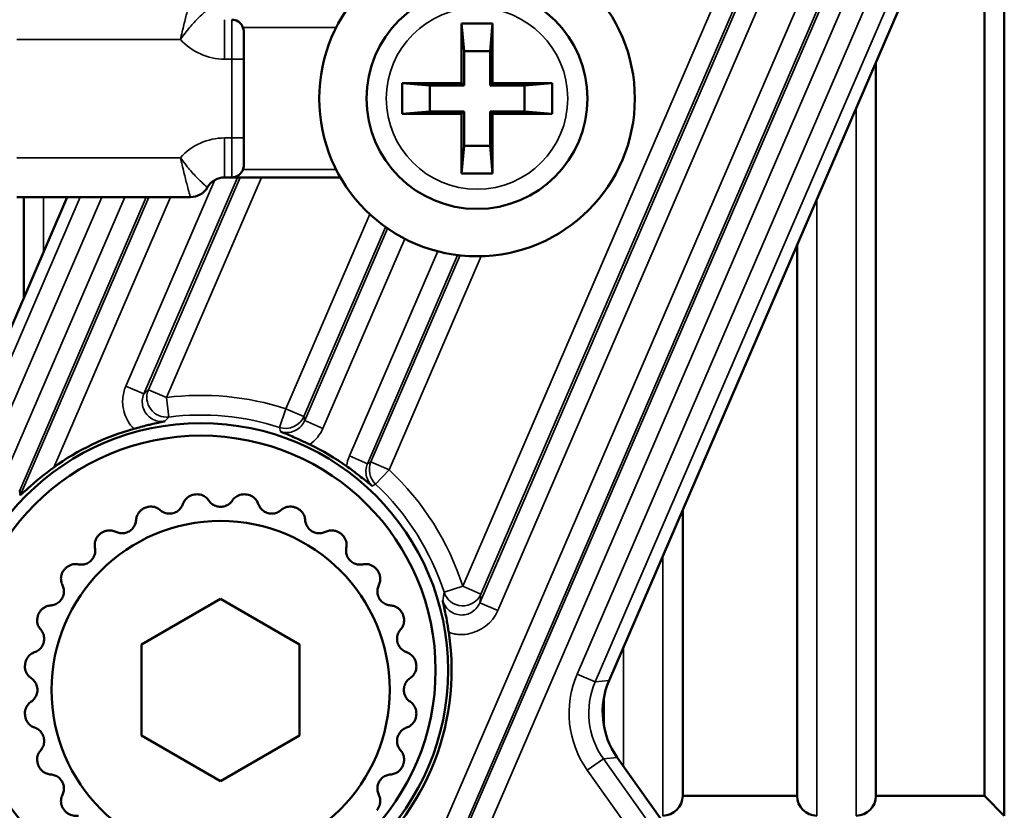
# Model space of a CAD drawing. Header units: millimetres. Extents: x 0 to 4638, y -120 to 1188.
# Tile 57 of 256: x 316 to 341, y 802 to 822. Entities that reach past the tile are written whole.
import ezdxf

# ---------------------------------------------------------------- set-up
doc = ezdxf.new("R2010")
doc.units = ezdxf.units.MM
doc.header["$LTSCALE"] = 2
doc.layers.add('Sichtbar (ISO)', color=7, linetype='Continuous', lineweight=50)
doc.layers.add('Sichtbar schmal (ISO)', color=7, linetype='Continuous', lineweight=35)

msp = doc.modelspace()

# ---------------------------------------------------------------- linework, layer by layer
at = {"layer": 'Sichtbar (ISO)'}
for p, q in [((340.7598, 826.0248), (340.7598, 801.7624)), ((340.2598, 825.4885), (340.2598, 802.2624)), ((330.7405, 805.1921), (338.5047, 823.1896)), ((321.48, 820.9519), (321.48, 821.6478)), ((327.0034, 821.8519), (327.0647, 821.1519)), ((327.0034, 821.8519), (327.7859, 821.8519)), ((327.0034, 820.3431), (327.0034, 821.8519)), ((327.7859, 821.8519), (327.7247, 821.1519)), ((327.7859, 821.8519), (327.7859, 820.3431)), ((327.0647, 821.1519), (327.7247, 821.1519)), ((327.0647, 820.2819), (327.0647, 821.1519)), ((327.7247, 821.1519), (327.7247, 820.2819)), ((321.48, 820.9519), (321.48, 818.9519)), ((337.5072, 820.8773), (337.5072, 802.2624)), ((325.4947, 820.3431), (326.1947, 820.2819)), ((325.4947, 819.5606), (325.4947, 820.3431)), ((325.4947, 820.3431), (327.0034, 820.3431)), ((326.1947, 820.2819), (326.1947, 819.6219)), ((327.0647, 820.2819), (326.1947, 820.2819)), ((327.0034, 820.3431), (327.0647, 820.2819)), ((327.7247, 820.2819), (327.7859, 820.3431)), ((328.5947, 820.2819), (327.7247, 820.2819)), ((327.7859, 820.3431), (329.2947, 820.3431)), ((329.2947, 820.3431), (328.5947, 820.2819)), ((328.5947, 819.6219), (328.5947, 820.2819)), ((329.2947, 820.3431), (329.2947, 819.5606)), ((325.4947, 819.5606), (326.1947, 819.6219)), ((327.0034, 819.5606), (325.4947, 819.5606)), ((326.1947, 819.6219), (327.0647, 819.6219)), ((327.0647, 819.6219), (327.0034, 819.5606)), ((327.0034, 818.0519), (327.0034, 819.5606)), ((327.0647, 818.7519), (327.0647, 819.6219)), ((327.7859, 819.5606), (327.7247, 819.6219)), ((327.7247, 819.6219), (327.7247, 818.7519)), ((327.7247, 819.6219), (328.5947, 819.6219)), ((327.7859, 819.5606), (327.7859, 818.0519)), ((329.2947, 819.5606), (327.7859, 819.5606)), ((329.2947, 819.5606), (328.5947, 819.6219)), ((321.48, 818.2559), (321.48, 818.9519)), ((327.0034, 818.0519), (327.0647, 818.7519)), ((327.7247, 818.7519), (327.0647, 818.7519)), ((327.7859, 818.0519), (327.7247, 818.7519)), ((321.18, 817.9519), (320.9947, 817.9519)), ((323.9306, 817.9519), (321.18, 817.9519)), ((327.7859, 818.0519), (327.0034, 818.0519)), ((320.5594, 817.7036), (320.5594, 817.7036)), ((311.1258, 803.8318), (317.0016, 817.4519)), ((320.1287, 817.4519), (315.7267, 817.4519)), ((315.9072, 814.9151), (315.9072, 817.4519)), ((335.5072, 802.2624), (335.5072, 816.2413)), ((332.6072, 809.5191), (332.6072, 802.2624)), ((318.8925, 806.1078), (320.8947, 807.2638)), ((320.8947, 807.2638), (322.8968, 806.1078)), ((318.8925, 803.7959), (318.8925, 806.1078)), ((322.8968, 806.1078), (322.8968, 803.7959)), ((330.6072, 804.0542), (330.6072, 804.7464)), ((320.8947, 802.64), (318.8925, 803.7959)), ((322.8968, 803.7959), (320.8947, 802.64)), ((336.1715, 795.9032), (330.9475, 803.2411)), ((335.5072, 802.2624), (332.6072, 802.2624)), ((340.2598, 802.2624), (337.5072, 802.2624)), ((340.2598, 802.2624), (340.7598, 801.7624))]:
    msp.add_line(p, q, dxfattribs=at)
for centre, radius in [((327.3947, 819.9519), 4), ((327.3947, 819.9519), 2.8), ((320.3947, 805.4519), 6.2657), ((320.3947, 805.4519), 5.95), ((320.8947, 804.9519), 4.2857)]:
    msp.add_circle(centre, radius, dxfattribs=at)
for centre, radius, start, end in [((321.18, 821.6519), 0.3, 58.62189, 90), ((321.1774, 821.6479), 0.3027, 359.99091, 20.09338), ((320.9947, 817.4519), 0.5, 90, 150), ((321.18, 818.2519), 0.3, 270, 301.37811), ((320.1287, 817.9519), 0.5, 270, 330), ((320.3947, 805.4519), 6.3548, 105.54083, 125.93922), ((320.3947, 805.4519), 6.3548, 54.47113, 64.25171), ((320.8947, 804.9519), 5, 97.36116, 97.63884), ((320.8947, 804.9519), 5, 82.36116, 82.63884), ((320.8947, 804.9519), 5, 112.36116, 112.63884), ((320.8947, 804.9519), 5, 67.36116, 67.63884), ((320.8947, 804.9519), 5, 127.36116, 127.63884), ((320.8947, 804.9519), 5, 52.36116, 52.63884), ((320.8947, 804.9519), 5, 142.36116, 142.63884), ((320.8947, 804.9519), 5, 37.36116, 37.63884), ((320.8947, 804.9519), 5, 157.36116, 157.63884), ((320.8947, 804.9519), 5, 22.36116, 22.63884), ((320.3947, 805.4519), 6.3548, 304.62441, 8.70438), ((320.8947, 804.9519), 5, 172.36116, 172.63884), ((320.8947, 804.9519), 5, 7.36116, 7.63884), ((320.8947, 804.9519), 5, 187.36116, 187.63884), ((320.8947, 804.9519), 5, 352.36116, 352.63884), ((320.8947, 804.9519), 5, 202.36116, 202.63884), ((320.8947, 804.9519), 5, 337.36116, 337.63884), ((332.1072, 802.2624), 0.5, 270, 0), ((336.0072, 802.2624), 0.5, 180, 270), ((337.0072, 802.2624), 0.5, 270, 0), ((320.8947, 804.9519), 5, 217.36116, 217.63884), ((320.8947, 804.9519), 5, 322.36116, 322.63884)]:
    msp.add_arc(centre, radius, start, end, dxfattribs=at)
for centre, major_axis, ratio, start_param, end_param in [((-303.0539, -617.0464), (617.0548, 1430.3379), 0.0348995, 6.2277234, 6.2288523), ((332.5786, 804.4006), (1.9904, 0.2112), 0.9991978, 2.6289547, 3.6542306)]:
    msp.add_ellipse(centre, major_axis=major_axis, ratio=ratio, start_param=start_param, end_param=end_param, dxfattribs=at)
for points, knots in [([(321.3362, 821.908), (321.3628, 821.8918), (321.3868, 821.8709), (321.4261, 821.8236), (321.4412, 821.7991), (321.456, 821.7663), (321.459, 821.7591), (321.4616, 821.7519)], [0.102322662, 0.102322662, 0.102322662, 0.102322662, 0.110012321, 0.110012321, 0.116862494, 0.116862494, 0.118744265, 0.118744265, 0.118744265, 0.118744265]), ([(321.4616, 818.1519), (321.4592, 818.1453), (321.4566, 818.1389), (321.4433, 818.1088), (321.4301, 818.0868), (321.3955, 818.0418), (321.3731, 818.0206), (321.3446, 818.001), (321.3404, 817.9983), (321.3362, 817.9958)], [0.162858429, 0.162858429, 0.162858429, 0.162858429, 0.164390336, 0.164390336, 0.1700623, 0.1700623, 0.177429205, 0.177429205, 0.178700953, 0.178700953, 0.178700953, 0.178700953]), ([(318.6915, 811.5765), (318.7377, 811.587), (318.7821, 811.5991), (318.9506, 811.644), (319.0538, 811.6694), (319.1924, 811.7027), (319.2534, 811.7168), (319.3411, 811.7364), (319.3693, 811.7426), (319.4192, 811.7532), (319.4735, 811.7643), (319.4782, 811.7653), (319.4784, 811.7654), (319.4785, 811.7654), (319.4785, 811.7654), (319.479, 811.7655)], [-0.0098568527, -0.0098568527, -0.0098568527, -0.0098568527, -0.0087464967, -0.0087464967, -0.0055796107, -0.0055796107, -0.0026612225, -0.0026612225, -0.0012326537, -0.0012326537, -0.0001003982, -0.0001003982, -0.0000292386, -0.0000292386, 0, 0, 0, 0]), ([(322.409, 811.5052), (322.4171, 811.502), (322.4228, 811.4997), (322.5239, 811.4594), (322.6243, 811.4173), (322.8615, 811.3135), (322.9594, 811.2684), (323.0738, 811.2148), (323.1145, 811.1954), (323.1553, 811.1757)], [-0.066153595, -0.066153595, -0.066153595, -0.066153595, -0.063930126, -0.063930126, -0.038616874, -0.038616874, -0.013592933, -0.013592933, 0, 0, 0, 0]), ([(315.8193, 809.8984), (315.8193, 809.8982), (315.8193, 809.8981), (315.8194, 809.898), (315.8203, 809.8972), (315.8245, 809.8997), (315.8388, 809.911), (315.8488, 809.9196), (315.8973, 809.9624), (315.9585, 810.019), (316.1939, 810.2306), (316.4402, 810.4334), (316.6649, 810.597)], [-0.00069988, -0.00069988, -0.00069988, -0.00069988, 0, 0, 0, 0.00683703, 0.00683703, 0.01367407, 0.01367407, 0.03857898, 0.03857898, 0.12057998, 0.12057998, 0.12057998, 0.12057998]), ([(324.0875, 810.6236), (324.1348, 810.5898), (324.1815, 810.556), (324.3215, 810.4531), (324.3985, 810.3943), (324.5577, 810.2715), (324.6444, 810.2022), (324.7265, 810.1344), (324.7306, 810.131), (324.7367, 810.1259)], [-0.075107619, -0.075107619, -0.075107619, -0.075107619, -0.064590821, -0.064590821, -0.042668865, -0.042668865, 0, 0, 0.003463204, 0.003463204, 0.003463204, 0.003463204]), ([(320.23, 809.9075), (320.2045, 809.9041), (320.1791, 809.8978), (320.1306, 809.8801), (320.1076, 809.8686), (320.0442, 809.8285), (320.0099, 809.7938), (319.9656, 809.7308), (319.95, 809.6997), (319.939, 809.6675)], [-0.193337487, -0.193337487, -0.193337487, -0.193337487, -0.185594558, -0.185594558, -0.17785163, -0.17785163, -0.162365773, -0.162365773, -0.149694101, -0.149694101, -0.149694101, -0.149694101]), ([(320.5972, 809.7542), (320.5784, 809.7824), (320.5553, 809.8085), (320.4961, 809.8578), (320.454, 809.8825), (320.3824, 809.9048), (320.3572, 809.9099), (320.3058, 809.9145), (320.2797, 809.914), (320.2541, 809.9107)], [-0.11230325, -0.11230325, -0.11230325, -0.11230325, -0.099631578, -0.099631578, -0.084145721, -0.084145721, -0.076402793, -0.076402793, -0.068659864, -0.068659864, -0.068659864, -0.068659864]), ([(321.5353, 809.9107), (321.5097, 809.914), (321.4835, 809.9145), (321.4322, 809.9099), (321.4069, 809.9048), (321.3354, 809.8825), (321.2932, 809.8578), (321.2341, 809.8085), (321.211, 809.7824), (321.1921, 809.7542)], [-0.193337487, -0.193337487, -0.193337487, -0.193337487, -0.185594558, -0.185594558, -0.17785163, -0.17785163, -0.162365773, -0.162365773, -0.149694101, -0.149694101, -0.149694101, -0.149694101]), ([(321.8503, 809.6675), (321.8394, 809.6997), (321.8238, 809.7308), (321.7794, 809.7938), (321.7451, 809.8285), (321.6818, 809.8686), (321.6587, 809.8801), (321.6103, 809.8978), (321.5849, 809.9041), (321.5593, 809.9075)], [-0.11230325, -0.11230325, -0.11230325, -0.11230325, -0.099631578, -0.099631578, -0.084145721, -0.084145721, -0.076402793, -0.076402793, -0.068659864, -0.068659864, -0.068659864, -0.068659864]), ([(319.3645, 809.5136), (319.391, 809.4902), (319.4215, 809.4703), (319.4869, 809.4411), (319.5256, 809.4299), (319.6083, 809.422), (319.6523, 809.4256), (319.7337, 809.4474), (319.7736, 809.4663), (319.8413, 809.5144), (319.8692, 809.5435), (319.9112, 809.6015), (319.9277, 809.634), (319.939, 809.6675)], [-0.237890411, -0.237890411, -0.237890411, -0.237890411, -0.224707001, -0.224707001, -0.212069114, -0.212069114, -0.199431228, -0.199431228, -0.186793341, -0.186793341, -0.174155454, -0.174155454, -0.160972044, -0.160972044, -0.160972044, -0.160972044]), ([(320.5972, 809.7542), (320.6169, 809.7248), (320.6412, 809.6976), (320.6968, 809.6525), (320.7313, 809.6316), (320.8091, 809.6027), (320.8525, 809.5947), (320.9368, 809.5947), (320.9803, 809.6027), (321.0581, 809.6316), (321.0926, 809.6525), (321.1482, 809.6976), (321.1725, 809.7248), (321.1921, 809.7542)], [-0.237890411, -0.237890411, -0.237890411, -0.237890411, -0.224707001, -0.224707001, -0.212069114, -0.212069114, -0.199431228, -0.199431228, -0.186793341, -0.186793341, -0.174155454, -0.174155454, -0.160972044, -0.160972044, -0.160972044, -0.160972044]), ([(321.8503, 809.6675), (321.8617, 809.634), (321.8781, 809.6015), (321.9202, 809.5435), (321.948, 809.5144), (322.0157, 809.4663), (322.0556, 809.4474), (322.137, 809.4256), (322.1811, 809.422), (322.2637, 809.4299), (322.3024, 809.4411), (322.3678, 809.4703), (322.3983, 809.4902), (322.4249, 809.5136)], [-0.237890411, -0.237890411, -0.237890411, -0.237890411, -0.224707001, -0.224707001, -0.212069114, -0.212069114, -0.199431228, -0.199431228, -0.186793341, -0.186793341, -0.174155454, -0.174155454, -0.160972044, -0.160972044, -0.160972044, -0.160972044]), ([(318.9701, 809.5666), (318.9462, 809.5567), (318.9233, 809.5441), (318.8811, 809.5144), (318.8618, 809.4974), (318.811, 809.4423), (318.7869, 809.3998), (318.7603, 809.3275), (318.7533, 809.2934), (318.7511, 809.2595)], [-0.193337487, -0.193337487, -0.193337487, -0.193337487, -0.185594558, -0.185594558, -0.17785163, -0.17785163, -0.162365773, -0.162365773, -0.149694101, -0.149694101, -0.149694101, -0.149694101]), ([(319.3645, 809.5136), (319.3389, 809.5359), (319.3098, 809.5551), (319.2399, 809.5875), (319.1929, 809.6004), (319.118, 809.6035), (319.0923, 809.6019), (319.0415, 809.593), (319.0163, 809.5857), (318.9925, 809.5759)], [-0.11230325, -0.11230325, -0.11230325, -0.11230325, -0.099631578, -0.099631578, -0.084145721, -0.084145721, -0.076402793, -0.076402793, -0.068659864, -0.068659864, -0.068659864, -0.068659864]), ([(322.7969, 809.5759), (322.773, 809.5857), (322.7479, 809.593), (322.6971, 809.6019), (322.6714, 809.6035), (322.5965, 809.6004), (322.5494, 809.5875), (322.4795, 809.5551), (322.4504, 809.5359), (322.4249, 809.5136)], [-0.193337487, -0.193337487, -0.193337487, -0.193337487, -0.185594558, -0.185594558, -0.17785163, -0.17785163, -0.162365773, -0.162365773, -0.149694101, -0.149694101, -0.149694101, -0.149694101]), ([(323.0382, 809.2595), (323.036, 809.2934), (323.029, 809.3275), (323.0025, 809.3998), (322.9783, 809.4423), (322.9275, 809.4974), (322.9082, 809.5144), (322.866, 809.5441), (322.8431, 809.5567), (322.8193, 809.5666)], [-0.11230325, -0.11230325, -0.11230325, -0.11230325, -0.099631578, -0.099631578, -0.084145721, -0.084145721, -0.076402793, -0.076402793, -0.068659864, -0.068659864, -0.068659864, -0.068659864]), ([(318.2359, 808.9621), (318.2676, 808.9464), (318.3023, 808.9351), (318.373, 808.9238), (318.4133, 808.9229), (318.4952, 808.9368), (318.5368, 808.9516), (318.6097, 808.9938), (318.6434, 809.0224), (318.6963, 809.0863), (318.7157, 809.1217), (318.7413, 809.1886), (318.7488, 809.2242), (318.7511, 809.2595)], [-0.237890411, -0.237890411, -0.237890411, -0.237890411, -0.224707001, -0.224707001, -0.212069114, -0.212069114, -0.199431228, -0.199431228, -0.186793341, -0.186793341, -0.174155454, -0.174155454, -0.160972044, -0.160972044, -0.160972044, -0.160972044]), ([(323.0382, 809.2595), (323.0405, 809.2242), (323.048, 809.1886), (323.0736, 809.1217), (323.093, 809.0863), (323.146, 809.0224), (323.1796, 808.9938), (323.2526, 808.9516), (323.2942, 808.9368), (323.3761, 808.9229), (323.4164, 808.9238), (323.4871, 808.9351), (323.5217, 808.9464), (323.5534, 808.9621)], [-0.237890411, -0.237890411, -0.237890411, -0.237890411, -0.224707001, -0.224707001, -0.212069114, -0.212069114, -0.199431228, -0.199431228, -0.186793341, -0.186793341, -0.174155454, -0.174155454, -0.160972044, -0.160972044, -0.160972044, -0.160972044]), ([(317.8413, 808.9113), (317.8208, 808.8955), (317.802, 808.8774), (317.7689, 808.8378), (317.7546, 808.8164), (317.7198, 808.75), (317.7075, 808.7027), (317.7006, 808.626), (317.7026, 808.5912), (317.7093, 808.5579)], [-0.193337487, -0.193337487, -0.193337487, -0.193337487, -0.185594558, -0.185594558, -0.17785163, -0.17785163, -0.162365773, -0.162365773, -0.149694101, -0.149694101, -0.149694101, -0.149694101]), ([(318.2359, 808.9621), (318.2055, 808.9771), (318.1724, 808.9881), (318.0965, 809.0013), (318.0477, 809.0016), (317.9746, 808.9851), (317.9502, 808.9769), (317.9034, 808.9552), (317.881, 808.9417), (317.8605, 808.926)], [-0.11230325, -0.11230325, -0.11230325, -0.11230325, -0.099631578, -0.099631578, -0.084145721, -0.084145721, -0.076402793, -0.076402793, -0.068659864, -0.068659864, -0.068659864, -0.068659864]), ([(323.9289, 808.926), (323.9083, 808.9417), (323.886, 808.9552), (323.8392, 808.9769), (323.8148, 808.9851), (323.7416, 809.0016), (323.6928, 809.0013), (323.6169, 808.9881), (323.5839, 808.9771), (323.5534, 808.9621)], [-0.193337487, -0.193337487, -0.193337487, -0.193337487, -0.185594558, -0.185594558, -0.17785163, -0.17785163, -0.162365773, -0.162365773, -0.149694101, -0.149694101, -0.149694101, -0.149694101]), ([(324.0801, 808.5579), (324.0867, 808.5912), (324.0888, 808.626), (324.0819, 808.7027), (324.0695, 808.75), (324.0347, 808.8164), (324.0205, 808.8378), (323.9874, 808.8774), (323.9685, 808.8955), (323.9481, 808.9113)], [-0.11230325, -0.11230325, -0.11230325, -0.11230325, -0.099631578, -0.099631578, -0.084145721, -0.084145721, -0.076402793, -0.076402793, -0.068659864, -0.068659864, -0.068659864, -0.068659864]), ([(317.2886, 808.1373), (317.3233, 808.1304), (317.3597, 808.1284), (317.4309, 808.1358), (317.4701, 808.1454), (317.5456, 808.18), (317.5819, 808.2051), (317.6415, 808.2647), (317.6666, 808.301), (317.7012, 808.3765), (317.7108, 808.4156), (317.7182, 808.4869), (317.7162, 808.5233), (317.7093, 808.5579)], [-0.237890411, -0.237890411, -0.237890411, -0.237890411, -0.224707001, -0.224707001, -0.212069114, -0.212069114, -0.199431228, -0.199431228, -0.186793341, -0.186793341, -0.174155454, -0.174155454, -0.160972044, -0.160972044, -0.160972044, -0.160972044]), ([(324.0801, 808.5579), (324.0732, 808.5233), (324.0712, 808.4869), (324.0786, 808.4156), (324.0882, 808.3765), (324.1228, 808.301), (324.1479, 808.2647), (324.2075, 808.2051), (324.2438, 808.18), (324.3193, 808.1454), (324.3584, 808.1358), (324.4297, 808.1284), (324.4661, 808.1304), (324.5007, 808.1373)], [-0.237890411, -0.237890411, -0.237890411, -0.237890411, -0.224707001, -0.224707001, -0.212069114, -0.212069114, -0.199431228, -0.199431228, -0.186793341, -0.186793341, -0.174155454, -0.174155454, -0.160972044, -0.160972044, -0.160972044, -0.160972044]), ([(316.9205, 807.9861), (316.9049, 807.9655), (316.8914, 807.9432), (316.8696, 807.8964), (316.8614, 807.872), (316.845, 807.7988), (316.8453, 807.75), (316.8585, 807.6741), (316.8695, 807.6411), (316.8845, 807.6106)], [-0.193337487, -0.193337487, -0.193337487, -0.193337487, -0.185594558, -0.185594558, -0.17785163, -0.17785163, -0.162365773, -0.162365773, -0.149694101, -0.149694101, -0.149694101, -0.149694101]), ([(317.2886, 808.1373), (317.2553, 808.1439), (317.2205, 808.146), (317.1438, 808.1391), (317.0966, 808.1267), (317.0302, 808.0919), (317.0088, 808.0777), (316.9692, 808.0446), (316.9511, 808.0257), (316.9353, 808.0053)], [-0.11230325, -0.11230325, -0.11230325, -0.11230325, -0.099631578, -0.099631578, -0.084145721, -0.084145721, -0.076402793, -0.076402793, -0.068659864, -0.068659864, -0.068659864, -0.068659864]), ([(324.8541, 808.0053), (324.8383, 808.0257), (324.8202, 808.0446), (324.7806, 808.0777), (324.7592, 808.0919), (324.6928, 808.1267), (324.6455, 808.1391), (324.5688, 808.146), (324.534, 808.1439), (324.5007, 808.1373)], [-0.193337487, -0.193337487, -0.193337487, -0.193337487, -0.185594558, -0.185594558, -0.17785163, -0.17785163, -0.162365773, -0.162365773, -0.149694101, -0.149694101, -0.149694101, -0.149694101]), ([(324.9049, 807.6106), (324.9199, 807.6411), (324.9309, 807.6741), (324.9441, 807.75), (324.9444, 807.7988), (324.9279, 807.872), (324.9197, 807.8964), (324.898, 807.9432), (324.8845, 807.9655), (324.8688, 807.9861)], [-0.11230325, -0.11230325, -0.11230325, -0.11230325, -0.099631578, -0.099631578, -0.084145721, -0.084145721, -0.076402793, -0.076402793, -0.068659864, -0.068659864, -0.068659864, -0.068659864]), ([(316.5871, 807.0954), (316.6223, 807.0977), (316.658, 807.1052), (316.7249, 807.1308), (316.7602, 807.1502), (316.8242, 807.2032), (316.8528, 807.2368), (316.8949, 807.3098), (316.9098, 807.3514), (316.9236, 807.4333), (316.9228, 807.4736), (316.9115, 807.5443), (316.9001, 807.5789), (316.8845, 807.6106)], [-0.237890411, -0.237890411, -0.237890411, -0.237890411, -0.224707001, -0.224707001, -0.212069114, -0.212069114, -0.199431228, -0.199431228, -0.186793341, -0.186793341, -0.174155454, -0.174155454, -0.160972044, -0.160972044, -0.160972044, -0.160972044]), ([(324.9049, 807.6106), (324.8892, 807.5789), (324.8779, 807.5443), (324.8666, 807.4736), (324.8657, 807.4333), (324.8796, 807.3514), (324.8944, 807.3098), (324.9366, 807.2368), (324.9652, 807.2032), (325.0291, 807.1502), (325.0645, 807.1308), (325.1314, 807.1052), (325.167, 807.0977), (325.2023, 807.0954)], [-0.237890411, -0.237890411, -0.237890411, -0.237890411, -0.224707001, -0.224707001, -0.212069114, -0.212069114, -0.199431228, -0.199431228, -0.186793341, -0.186793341, -0.174155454, -0.174155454, -0.160972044, -0.160972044, -0.160972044, -0.160972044]), ([(326.5246, 807.2193), (326.526, 807.213), (326.5277, 807.2054), (326.5295, 807.1978), (326.5499, 807.1069), (326.5729, 806.9986), (326.6241, 806.7316), (326.6428, 806.6226), (326.6629, 806.4999), (326.6697, 806.457), (326.6766, 806.4137)], [-0.06791095, -0.06791095, -0.06791095, -0.06791095, -0.065872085, -0.063803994, -0.063803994, -0.037964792, -0.037964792, -0.013081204, -0.013081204, 0, 0, 0, 0]), ([(316.5871, 807.0954), (316.5532, 807.0932), (316.519, 807.0862), (316.4467, 807.0597), (316.4043, 807.0355), (316.3492, 806.9847), (316.3321, 806.9654), (316.3025, 806.9232), (316.2899, 806.9003), (316.2799, 806.8765)], [-0.11230325, -0.11230325, -0.11230325, -0.11230325, -0.099631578, -0.099631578, -0.084145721, -0.084145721, -0.076402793, -0.076402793, -0.068659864, -0.068659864, -0.068659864, -0.068659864]), ([(325.5094, 806.8765), (325.4995, 806.9003), (325.4869, 806.9232), (325.4572, 806.9654), (325.4402, 806.9847), (325.3851, 807.0355), (325.3426, 807.0597), (325.2703, 807.0862), (325.2362, 807.0932), (325.2023, 807.0954)], [-0.193337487, -0.193337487, -0.193337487, -0.193337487, -0.185594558, -0.185594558, -0.17785163, -0.17785163, -0.162365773, -0.162365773, -0.149694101, -0.149694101, -0.149694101, -0.149694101]), ([(316.2707, 806.8541), (316.2608, 806.8302), (316.2536, 806.8051), (316.2447, 806.7543), (316.2431, 806.7286), (316.2461, 806.6537), (316.2591, 806.6066), (316.2914, 806.5367), (316.3106, 806.5076), (316.333, 806.4821)], [-0.193337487, -0.193337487, -0.193337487, -0.193337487, -0.185594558, -0.185594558, -0.17785163, -0.17785163, -0.162365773, -0.162365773, -0.149694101, -0.149694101, -0.149694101, -0.149694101]), ([(325.4564, 806.4821), (325.4787, 806.5076), (325.4979, 806.5367), (325.5303, 806.6066), (325.5432, 806.6537), (325.5463, 806.7286), (325.5447, 806.7543), (325.5358, 806.8051), (325.5285, 806.8302), (325.5187, 806.8541)], [-0.11230325, -0.11230325, -0.11230325, -0.11230325, -0.099631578, -0.099631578, -0.084145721, -0.084145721, -0.076402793, -0.076402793, -0.068659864, -0.068659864, -0.068659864, -0.068659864]), ([(316.179, 805.9075), (316.2125, 805.9189), (316.245, 805.9353), (316.303, 805.9774), (316.3321, 806.0052), (316.3802, 806.0729), (316.3991, 806.1128), (316.4209, 806.1942), (316.4245, 806.2383), (316.4167, 806.3209), (316.4054, 806.3596), (316.3762, 806.425), (316.3563, 806.4555), (316.333, 806.4821)], [-0.237890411, -0.237890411, -0.237890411, -0.237890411, -0.224707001, -0.224707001, -0.212069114, -0.212069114, -0.199431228, -0.199431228, -0.186793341, -0.186793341, -0.174155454, -0.174155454, -0.160972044, -0.160972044, -0.160972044, -0.160972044]), ([(325.4564, 806.4821), (325.433, 806.4555), (325.4131, 806.425), (325.3839, 806.3596), (325.3727, 806.3209), (325.3648, 806.2383), (325.3684, 806.1942), (325.3902, 806.1128), (325.4091, 806.0729), (325.4572, 806.0052), (325.4863, 805.9774), (325.5443, 805.9353), (325.5768, 805.9189), (325.6103, 805.9075)], [-0.237890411, -0.237890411, -0.237890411, -0.237890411, -0.224707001, -0.224707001, -0.212069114, -0.212069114, -0.199431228, -0.199431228, -0.186793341, -0.186793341, -0.174155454, -0.174155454, -0.160972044, -0.160972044, -0.160972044, -0.160972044]), ([(316.179, 805.9075), (316.1469, 805.8966), (316.1157, 805.881), (316.0527, 805.8366), (316.018, 805.8023), (315.9779, 805.739), (315.9665, 805.7159), (315.9488, 805.6675), (315.9425, 805.6421), (315.939, 805.6165)], [-0.11230325, -0.11230325, -0.11230325, -0.11230325, -0.099631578, -0.099631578, -0.084145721, -0.084145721, -0.076402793, -0.076402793, -0.068659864, -0.068659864, -0.068659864, -0.068659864]), ([(325.8503, 805.6165), (325.8469, 805.6421), (325.8406, 805.6675), (325.8229, 805.7159), (325.8114, 805.739), (325.7713, 805.8023), (325.7366, 805.8366), (325.6736, 805.881), (325.6425, 805.8966), (325.6103, 805.9075)], [-0.193337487, -0.193337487, -0.193337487, -0.193337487, -0.185594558, -0.185594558, -0.17785163, -0.17785163, -0.162365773, -0.162365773, -0.149694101, -0.149694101, -0.149694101, -0.149694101]), ([(315.9359, 805.5925), (315.9326, 805.5669), (315.9321, 805.5407), (315.9366, 805.4894), (315.9417, 805.4641), (315.9641, 805.3926), (315.9887, 805.3504), (316.0381, 805.2913), (316.0641, 805.2682), (316.0924, 805.2493)], [-0.193337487, -0.193337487, -0.193337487, -0.193337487, -0.185594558, -0.185594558, -0.17785163, -0.17785163, -0.162365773, -0.162365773, -0.149694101, -0.149694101, -0.149694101, -0.149694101]), ([(325.697, 805.2493), (325.7252, 805.2682), (325.7513, 805.2913), (325.8006, 805.3504), (325.8253, 805.3926), (325.8476, 805.4641), (325.8527, 805.4894), (325.8573, 805.5407), (325.8568, 805.5669), (325.8535, 805.5925)], [-0.11230325, -0.11230325, -0.11230325, -0.11230325, -0.099631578, -0.099631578, -0.084145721, -0.084145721, -0.076402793, -0.076402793, -0.068659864, -0.068659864, -0.068659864, -0.068659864]), ([(316.0924, 804.6544), (316.1218, 804.6741), (316.1489, 804.6984), (316.194, 804.754), (316.2149, 804.7885), (316.2439, 804.8663), (316.2518, 804.9097), (316.2518, 804.994), (316.2439, 805.0375), (316.2149, 805.1153), (316.194, 805.1498), (316.1489, 805.2054), (316.1218, 805.2297), (316.0924, 805.2493)], [-0.237890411, -0.237890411, -0.237890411, -0.237890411, -0.224707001, -0.224707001, -0.212069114, -0.212069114, -0.199431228, -0.199431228, -0.186793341, -0.186793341, -0.174155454, -0.174155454, -0.160972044, -0.160972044, -0.160972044, -0.160972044]), ([(325.697, 805.2493), (325.6676, 805.2297), (325.6404, 805.2054), (325.5953, 805.1498), (325.5744, 805.1153), (325.5455, 805.0375), (325.5375, 804.994), (325.5375, 804.9097), (325.5455, 804.8663), (325.5744, 804.7885), (325.5953, 804.754), (325.6404, 804.6984), (325.6676, 804.6741), (325.697, 804.6544)], [-0.237890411, -0.237890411, -0.237890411, -0.237890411, -0.224707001, -0.224707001, -0.212069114, -0.212069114, -0.199431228, -0.199431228, -0.186793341, -0.186793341, -0.174155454, -0.174155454, -0.160972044, -0.160972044, -0.160972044, -0.160972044]), ([(316.0924, 804.6544), (316.0641, 804.6356), (316.0381, 804.6125), (315.9887, 804.5533), (315.9641, 804.5112), (315.9417, 804.4396), (315.9366, 804.4144), (315.9321, 804.363), (315.9326, 804.3369), (315.9359, 804.3113)], [-0.11230325, -0.11230325, -0.11230325, -0.11230325, -0.099631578, -0.099631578, -0.084145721, -0.084145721, -0.076402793, -0.076402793, -0.068659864, -0.068659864, -0.068659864, -0.068659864]), ([(325.8535, 804.3113), (325.8568, 804.3369), (325.8573, 804.363), (325.8527, 804.4144), (325.8476, 804.4396), (325.8253, 804.5112), (325.8006, 804.5533), (325.7513, 804.6125), (325.7252, 804.6356), (325.697, 804.6544)], [-0.193337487, -0.193337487, -0.193337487, -0.193337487, -0.185594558, -0.185594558, -0.17785163, -0.17785163, -0.162365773, -0.162365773, -0.149694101, -0.149694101, -0.149694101, -0.149694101]), ([(315.939, 804.2872), (315.9425, 804.2617), (315.9488, 804.2363), (315.9665, 804.1878), (315.9779, 804.1648), (316.018, 804.1014), (316.0527, 804.0671), (316.1157, 804.0228), (316.1469, 804.0072), (316.179, 803.9962)], [-0.193337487, -0.193337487, -0.193337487, -0.193337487, -0.185594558, -0.185594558, -0.17785163, -0.17785163, -0.162365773, -0.162365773, -0.149694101, -0.149694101, -0.149694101, -0.149694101]), ([(325.6103, 803.9962), (325.6425, 804.0072), (325.6736, 804.0228), (325.7366, 804.0671), (325.7713, 804.1014), (325.8114, 804.1648), (325.8229, 804.1878), (325.8406, 804.2363), (325.8469, 804.2617), (325.8503, 804.2872)], [-0.11230325, -0.11230325, -0.11230325, -0.11230325, -0.099631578, -0.099631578, -0.084145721, -0.084145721, -0.076402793, -0.076402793, -0.068659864, -0.068659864, -0.068659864, -0.068659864]), ([(316.333, 803.4217), (316.3563, 803.4482), (316.3762, 803.4787), (316.4054, 803.5441), (316.4167, 803.5828), (316.4245, 803.6655), (316.4209, 803.7095), (316.3991, 803.7909), (316.3802, 803.8308), (316.3321, 803.8985), (316.303, 803.9264), (316.245, 803.9684), (316.2125, 803.9849), (316.179, 803.9962)], [-0.237890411, -0.237890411, -0.237890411, -0.237890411, -0.224707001, -0.224707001, -0.212069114, -0.212069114, -0.199431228, -0.199431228, -0.186793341, -0.186793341, -0.174155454, -0.174155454, -0.160972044, -0.160972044, -0.160972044, -0.160972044]), ([(325.6103, 803.9962), (325.5768, 803.9849), (325.5443, 803.9684), (325.4863, 803.9264), (325.4572, 803.8985), (325.4091, 803.8308), (325.3902, 803.7909), (325.3684, 803.7095), (325.3648, 803.6655), (325.3727, 803.5828), (325.3839, 803.5441), (325.4131, 803.4787), (325.433, 803.4482), (325.4564, 803.4217)], [-0.237890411, -0.237890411, -0.237890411, -0.237890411, -0.224707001, -0.224707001, -0.212069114, -0.212069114, -0.199431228, -0.199431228, -0.186793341, -0.186793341, -0.174155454, -0.174155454, -0.160972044, -0.160972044, -0.160972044, -0.160972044]), ([(316.333, 803.4217), (316.3106, 803.3961), (316.2914, 803.367), (316.2591, 803.2971), (316.2461, 803.25), (316.2431, 803.1752), (316.2447, 803.1495), (316.2536, 803.0987), (316.2608, 803.0735), (316.2707, 803.0497)], [-0.11230325, -0.11230325, -0.11230325, -0.11230325, -0.099631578, -0.099631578, -0.084145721, -0.084145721, -0.076402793, -0.076402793, -0.068659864, -0.068659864, -0.068659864, -0.068659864]), ([(325.5187, 803.0497), (325.5285, 803.0735), (325.5358, 803.0987), (325.5447, 803.1495), (325.5463, 803.1752), (325.5432, 803.25), (325.5303, 803.2971), (325.4979, 803.367), (325.4787, 803.3961), (325.4564, 803.4217)], [-0.193337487, -0.193337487, -0.193337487, -0.193337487, -0.185594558, -0.185594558, -0.17785163, -0.17785163, -0.162365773, -0.162365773, -0.149694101, -0.149694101, -0.149694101, -0.149694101]), ([(316.2799, 803.0273), (316.2899, 803.0034), (316.3025, 802.9805), (316.3321, 802.9383), (316.3492, 802.919), (316.4043, 802.8682), (316.4467, 802.8441), (316.519, 802.8175), (316.5532, 802.8105), (316.5871, 802.8083)], [-0.193337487, -0.193337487, -0.193337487, -0.193337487, -0.185594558, -0.185594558, -0.17785163, -0.17785163, -0.162365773, -0.162365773, -0.149694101, -0.149694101, -0.149694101, -0.149694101]), ([(325.2023, 802.8083), (325.2362, 802.8105), (325.2703, 802.8175), (325.3426, 802.8441), (325.3851, 802.8682), (325.4402, 802.919), (325.4572, 802.9383), (325.4869, 802.9805), (325.4995, 803.0034), (325.5094, 803.0273)], [-0.11230325, -0.11230325, -0.11230325, -0.11230325, -0.099631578, -0.099631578, -0.084145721, -0.084145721, -0.076402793, -0.076402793, -0.068659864, -0.068659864, -0.068659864, -0.068659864]), ([(316.8845, 802.2931), (316.9001, 802.3248), (316.9115, 802.3595), (316.9228, 802.4302), (316.9236, 802.4705), (316.9098, 802.5524), (316.8949, 802.594), (316.8528, 802.6669), (316.8242, 802.7006), (316.7602, 802.7535), (316.7249, 802.7729), (316.658, 802.7985), (316.6223, 802.806), (316.5871, 802.8083)], [-0.237890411, -0.237890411, -0.237890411, -0.237890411, -0.224707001, -0.224707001, -0.212069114, -0.212069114, -0.199431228, -0.199431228, -0.186793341, -0.186793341, -0.174155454, -0.174155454, -0.160972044, -0.160972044, -0.160972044, -0.160972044]), ([(325.2023, 802.8083), (325.167, 802.806), (325.1314, 802.7985), (325.0645, 802.7729), (325.0291, 802.7535), (324.9652, 802.7006), (324.9366, 802.6669), (324.8944, 802.594), (324.8796, 802.5524), (324.8657, 802.4705), (324.8666, 802.4302), (324.8779, 802.3595), (324.8892, 802.3248), (324.9049, 802.2931)], [-0.237890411, -0.237890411, -0.237890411, -0.237890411, -0.224707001, -0.224707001, -0.212069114, -0.212069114, -0.199431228, -0.199431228, -0.186793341, -0.186793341, -0.174155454, -0.174155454, -0.160972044, -0.160972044, -0.160972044, -0.160972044]), ([(316.8845, 802.2931), (316.8695, 802.2627), (316.8585, 802.2296), (316.8453, 802.1537), (316.845, 802.1049), (316.8614, 802.0318), (316.8696, 802.0074), (316.8914, 801.9606), (316.9049, 801.9382), (316.9205, 801.9177)], [-0.11230325, -0.11230325, -0.11230325, -0.11230325, -0.099631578, -0.099631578, -0.084145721, -0.084145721, -0.076402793, -0.076402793, -0.068659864, -0.068659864, -0.068659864, -0.068659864]), ([(324.8688, 801.9177), (324.8845, 801.9382), (324.898, 801.9606), (324.9197, 802.0074), (324.9279, 802.0318), (324.9444, 802.1049), (324.9441, 802.1537), (324.9309, 802.2296), (324.9199, 802.2627), (324.9049, 802.2931)], [-0.193337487, -0.193337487, -0.193337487, -0.193337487, -0.185594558, -0.185594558, -0.17785163, -0.17785163, -0.162365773, -0.162365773, -0.149694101, -0.149694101, -0.149694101, -0.149694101]), ([(316.9353, 801.8985), (316.9511, 801.878), (316.9692, 801.8592), (317.0088, 801.8261), (317.0302, 801.8118), (317.0966, 801.777), (317.1438, 801.7647), (317.2205, 801.7578), (317.2553, 801.7598), (317.2886, 801.7665)], [-0.193337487, -0.193337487, -0.193337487, -0.193337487, -0.185594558, -0.185594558, -0.17785163, -0.17785163, -0.162365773, -0.162365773, -0.149694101, -0.149694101, -0.149694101, -0.149694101])]:
    msp.add_open_spline(points, degree=3, knots=knots, dxfattribs=at)
msp.add_open_spline([(321.48, 818.2559), (321.48, 818.2227), (321.4731, 818.1842), (321.4616, 818.1519)], degree=3, dxfattribs=at)
at = {"layer": 'Sichtbar schmal (ISO)'}
for p, q in [((327.0334, 807.5811), (336.8055, 830.233)), ((327.4635, 807.1619), (337.3047, 829.9738)), ((337.2644, 830.035), (327.4922, 807.3832)), ((337.7635, 829.7758), (327.9223, 806.964)), ((324.2763, 796.2503), (338.5767, 829.3988)), ((324.5141, 795.3853), (339.0759, 829.1395)), ((339.0356, 829.2008), (324.7352, 796.0524)), ((339.5347, 828.9416), (324.9881, 795.2224)), ((329.9311, 805.3528), (339.6202, 827.8122)), ((340.079, 827.6143), (330.3899, 805.1549)), ((320.9947, 820.9519), (320.9947, 821.9519)), ((321.18, 821.9519), (321.18, 820.9519)), ((323.8226, 821.7519), (321.4616, 821.7519)), ((319.8766, 821.4519), (315.7267, 821.4519)), ((321.18, 820.9519), (320.9947, 820.9519)), ((321.18, 818.9519), (321.18, 820.9519)), ((321.48, 820.9519), (321.18, 820.9519)), ((337.0072, 819.7183), (337.0072, 801.7624)), ((320.9947, 818.9519), (321.18, 818.9519)), ((320.9947, 818.9519), (320.9947, 817.9519)), ((321.18, 818.9519), (321.18, 817.9519)), ((321.48, 818.9519), (321.18, 818.9519)), ((315.7267, 818.4519), (319.8766, 818.4519)), ((321.4616, 818.1519), (323.8226, 818.1519)), ((321.3199, 817.9519), (318.9501, 812.4587)), ((319.0635, 812.5669), (321.3866, 817.9519)), ((321.9309, 817.9519), (319.5223, 812.3689)), ((318.4913, 812.6566), (320.7475, 817.8865)), ((311.395, 803.6802), (317.3361, 817.4519)), ((317.8804, 817.4519), (311.8538, 803.4823)), ((315.3793, 810.2946), (318.4669, 817.4519)), ((319.0111, 817.4519), (315.8012, 810.0113)), ((315.8193, 809.8984), (319.0779, 817.4519)), ((316.4072, 816.0741), (316.4072, 817.4519)), ((319.6221, 817.4519), (316.6649, 810.597)), ((336.0072, 801.7624), (336.0072, 817.4003)), ((322.5446, 812.084), (324.6739, 817.0198)), ((325.0767, 816.692), (323.0034, 811.886)), ((323.0253, 811.782), (325.128, 816.6561)), ((325.5605, 816.3972), (323.4841, 811.5841)), ((324.1597, 810.8881), (326.3986, 816.0779)), ((326.9017, 815.9824), (324.6186, 810.6901)), ((324.7048, 810.7354), (326.9652, 815.975)), ((327.5001, 815.9533), (325.1637, 810.5375)), ((318.9501, 812.4587), (318.4913, 812.6566)), ((319.5223, 812.3689), (319.0635, 812.5669)), ((319.5223, 812.3689), (319.5848, 811.8735)), ((322.5446, 812.084), (322.3906, 811.609)), ((322.5446, 812.084), (323.0034, 811.886)), ((323.4841, 811.5841), (323.0253, 811.782)), ((324.6186, 810.6901), (324.1597, 810.8881)), ((324.7048, 810.7354), (325.1637, 810.5375)), ((324.8221, 810.1733), (325.1637, 810.5375)), ((332.1072, 808.3601), (332.1072, 801.7624)), ((326.558, 807.4286), (327.0334, 807.5811)), ((327.4922, 807.3832), (327.0334, 807.5811)), ((327.9223, 806.964), (327.4635, 807.1619)), ((331.1072, 803.0168), (331.1072, 806.042)), ((329.9311, 805.3528), (330.3899, 805.1549)), ((330.7405, 805.1921), (330.3899, 805.1549)), ((330.1898, 802.9141), (330.5969, 803.2039)), ((330.5969, 803.2039), (330.9475, 803.2411)), ((330.5969, 803.2039), (336.0131, 795.596)), ((335.606, 795.3062), (330.1898, 802.9141))]:
    msp.add_line(p, q, dxfattribs=at)
msp.add_circle((327.3947, 819.9519), 2.3, dxfattribs=at)
for centre, radius, start, end in [((320.9947, 822.4519), 1.5, 221.81031, 270), ((320.9947, 817.4519), 1.5, 90, 138.18969), ((320.3947, 805.4519), 6.9718, 72.03914, 97.1878), ((320.3947, 805.4519), 6.4725, 72.03914, 97.1878), ((320.3947, 805.4519), 6.9718, 17.78259, 46.84029), ((320.3947, 805.4519), 6.4725, 17.78259, 46.84029)]:
    msp.add_arc(centre, radius, start, end, dxfattribs=at)
for centre, major_axis, ratio, start_param, end_param in [((-131.1248, -239.1748), (454.6691, 1053.9265), 0.0348995, 0.0811901, 0.0827251), ((319.5223, 812.3689), (-0.3439, 0.363), 0.996098, 0.4065498, 2.5067963), ((-83.761, -414.7269), (407.9708, 1228.9708), 0.0372039, 0.075683, 0.0770567), ((322.5446, 812.084), (-0.4892, -0.1035), 0.9981774, 1.0496093, 2.5249501), ((322.4666, 812.0225), (1.0183, -0.4366), 0.9364467, 5.7727123, 6.2812275), ((325.1675, 810.4324), (0.9468, -0.5739), 0.9341518, 3.2702368, 3.5348473), ((325.1637, 810.5375), (-0.2321, 0.4428), 0.9984641, 0.6814665, 1.9050386), ((165.3141, 466.1742), (160.9835, 344.0061), 0.0330133, 6.1664324, 6.1711318), ((327.0334, 807.5811), (0.4962, -0.0616), 0.9923159, 3.5783288, 5.9972436), ((324.6429, 809.842), (0.0834, 8.2035), 0.3668019, 4.3833062, 4.4117116), ((332.2287, 804.3635), (2.488, 0.264), 0.9991978, 2.6289547, 3.6542306), ((332.2287, 804.3635), (1.9912, 0.2113), 0.9987973, 2.6289547, 3.6542306)]:
    msp.add_ellipse(centre, major_axis=major_axis, ratio=ratio, start_param=start_param, end_param=end_param, dxfattribs=at)
for points, knots in [([(320.1287, 822.4519), (320.1287, 822.4519), (320.1282, 822.4503), (320.1273, 822.4473), (320.1241, 822.4362), (320.115, 822.4043), (320.1012, 822.3553), (320.0866, 822.3029), (320.0664, 822.2293), (320.0433, 822.1417), (320.0191, 822.0494), (319.9913, 821.9392), (319.9628, 821.8217), (319.9345, 821.705), (319.9052, 821.5796), (319.8766, 821.4519)], [0, 0, 0, 0, 0.0597386, 0.0597386, 0.0597386, 0.2778153, 0.2778153, 0.2778153, 0.510799, 0.510799, 0.510799, 0.7562378, 0.7562378, 0.7562378, 1, 1, 1, 1]), ([(320.5617, 822.2019), (320.5617, 822.2019), (320.5604, 822.2009), (320.558, 822.1991), (320.5491, 822.1922), (320.5237, 822.1724), (320.486, 822.1399), (320.4458, 822.1054), (320.3905, 822.0555), (320.3274, 821.9924), (320.261, 821.926), (320.1847, 821.8433), (320.1078, 821.7514), (320.0311, 821.6598), (319.9526, 821.5579), (319.8766, 821.4519)], [0, 0, 0, 0, 0.0600409, 0.0600409, 0.0600409, 0.2786403, 0.2786403, 0.2786403, 0.5110886, 0.5110886, 0.5110886, 0.7557669, 0.7557669, 0.7557669, 1, 1, 1, 1]), ([(320.5617, 817.7019), (320.5617, 817.7019), (320.5604, 817.7028), (320.558, 817.7047), (320.5491, 817.7115), (320.5237, 817.7313), (320.486, 817.7638), (320.4458, 817.7983), (320.3905, 817.8483), (320.3274, 817.9113), (320.261, 817.9777), (320.1847, 818.0605), (320.1078, 818.1523), (320.0311, 818.244), (319.9526, 818.3458), (319.8766, 818.4519)], [0, 0, 0, 0, 0.0600409, 0.0600409, 0.0600409, 0.2786403, 0.2786403, 0.2786403, 0.5110886, 0.5110886, 0.5110886, 0.7557669, 0.7557669, 0.7557669, 1, 1, 1, 1]), ([(320.1287, 817.4519), (320.1287, 817.4519), (320.1282, 817.4534), (320.1273, 817.4565), (320.1241, 817.4675), (320.115, 817.4994), (320.1012, 817.5485), (320.0866, 817.6009), (320.0664, 817.6744), (320.0433, 817.762), (320.0191, 817.8543), (319.9913, 817.9645), (319.9628, 818.0821), (319.9345, 818.1988), (319.9052, 818.3242), (319.8766, 818.4519)], [0, 0, 0, 0, 0.0597386, 0.0597386, 0.0597386, 0.2778153, 0.2778153, 0.2778153, 0.510799, 0.510799, 0.510799, 0.7562378, 0.7562378, 0.7562378, 1, 1, 1, 1]), ([(318.4913, 812.6566), (318.4468, 812.5535), (318.4195, 812.4412), (318.4126, 812.3292), (318.4058, 812.2172), (318.4193, 812.1027), (318.4506, 811.9955), (318.4959, 811.8409), (318.5788, 811.6967), (318.6915, 811.5765)], [0, 0, 0, 0, 0.2904581, 0.2904581, 0.2904581, 0.5809733, 0.5809733, 0.5809733, 1, 1, 1, 1]), ([(319.479, 811.7655), (319.463, 811.7631), (319.4468, 811.7615), (319.4307, 811.7607), (319.3748, 811.7578), (319.3176, 811.7645), (319.2639, 811.7803), (319.2104, 811.7961), (319.1588, 811.8213), (319.1135, 811.8539), (319.0683, 811.8866), (319.028, 811.9276), (318.9963, 811.9735), (318.9644, 812.0196), (318.9401, 812.0719), (318.9254, 812.126), (318.9107, 812.1804), (318.9053, 812.2381), (318.9094, 812.2942), (318.9136, 812.3506), (318.9276, 812.4069), (318.9501, 812.4587)], [0.000426, 0.000426, 0.000426, 0.000426, 0.04577187, 0.04577187, 0.04577187, 0.20462267, 0.20462267, 0.20462267, 0.36274688, 0.36274688, 0.36274688, 0.52087373, 0.52087373, 0.52087373, 0.67973748, 0.67973748, 0.67973748, 0.83957965, 0.83957965, 0.83957965, 1, 1, 1, 1]), ([(323.0253, 811.782), (323.0031, 811.7305), (322.9718, 811.6821), (322.9339, 811.6407), (322.896, 811.5995), (322.8505, 811.5642), (322.801, 811.5378), (322.7516, 811.5115), (322.697, 811.4934), (322.6417, 811.485), (322.5865, 811.4767), (322.529, 811.4777), (322.4741, 811.4882), (322.4521, 811.4924), (322.4303, 811.4981), (322.409, 811.5052)], [0, 0, 0, 0, 0.2280453, 0.2280453, 0.2280453, 0.4557312, 0.4557312, 0.4557312, 0.6829178, 0.6829178, 0.6829178, 0.9099163, 0.9099163, 0.9099163, 1, 1, 1, 1]), ([(322.3906, 811.609), (322.3924, 811.5988), (322.3942, 811.5885), (322.3961, 811.5783), (322.4004, 811.554), (322.4047, 811.5296), (322.409, 811.5052)], [0, 0, 0, 0, 0.295884, 0.295884, 0.295884, 1, 1, 1, 1]), ([(324.7367, 810.1259), (324.7103, 810.1504), (324.6864, 810.178), (324.6658, 810.2076), (324.634, 810.2536), (324.6097, 810.3057), (324.5949, 810.3597), (324.5802, 810.4137), (324.5746, 810.471), (324.5786, 810.5268), (324.5826, 810.5828), (324.5963, 810.6387), (324.6186, 810.6901)], [0, 0, 0, 0, 0.1754427, 0.1754427, 0.1754427, 0.4498846, 0.4498846, 0.4498846, 0.7247699, 0.7247699, 0.7247699, 1, 1, 1, 1]), ([(327.4635, 807.1619), (327.4411, 807.1092), (327.4094, 807.0596), (327.3709, 807.0171), (327.3327, 806.9749), (327.2866, 806.9386), (327.2364, 806.9115), (327.1868, 806.8847), (327.1318, 806.8661), (327.076, 806.8576), (327.0208, 806.8492), (326.9634, 806.8503), (326.9086, 806.861), (326.8541, 806.8716), (326.8006, 806.892), (326.7528, 806.9203), (326.7047, 806.9488), (326.661, 806.986), (326.6252, 807.0287), (326.5888, 807.072), (326.5595, 807.1221), (326.5394, 807.1748), (326.5338, 807.1894), (326.5289, 807.2042), (326.5246, 807.2193)], [0, 0, 0, 0, 0.1402649, 0.1402649, 0.1402649, 0.2795701, 0.2795701, 0.2795701, 0.4170488, 0.4170488, 0.4170488, 0.5528459, 0.5528459, 0.5528459, 0.6881273, 0.6881273, 0.6881273, 0.8242609, 0.8242609, 0.8242609, 0.9622315, 0.9622315, 0.9622315, 1, 1, 1, 1]), ([(326.6766, 806.4137), (326.7219, 806.3973), (326.7678, 806.3843), (326.814, 806.375), (326.8538, 806.367), (326.8942, 806.3615), (326.9351, 806.3586), (327.0067, 806.3536), (327.0785, 806.3571), (327.1485, 806.3684), (327.4823, 806.422), (327.7882, 806.6531), (327.9223, 806.964)], [0, 0, 0, 0, 0.094411, 0.094411, 0.094411, 0.175877, 0.175877, 0.175877, 0.3188321, 0.3188321, 0.3188321, 1, 1, 1, 1])]:
    msp.add_open_spline(points, degree=3, knots=knots, dxfattribs=at)
for points in [[(323.0253, 811.782), (323.018, 811.8168), (323.0107, 811.8514), (323.0034, 811.886)], [(324.7048, 810.7354), (324.6761, 810.7204), (324.6473, 810.7053), (324.6186, 810.6901)], [(324.7367, 810.1259), (324.7652, 810.1417), (324.7936, 810.1575), (324.8221, 810.1733)]]:
    msp.add_open_spline(points, degree=3, dxfattribs=at)

doc.saveas('drawing.dxf')
